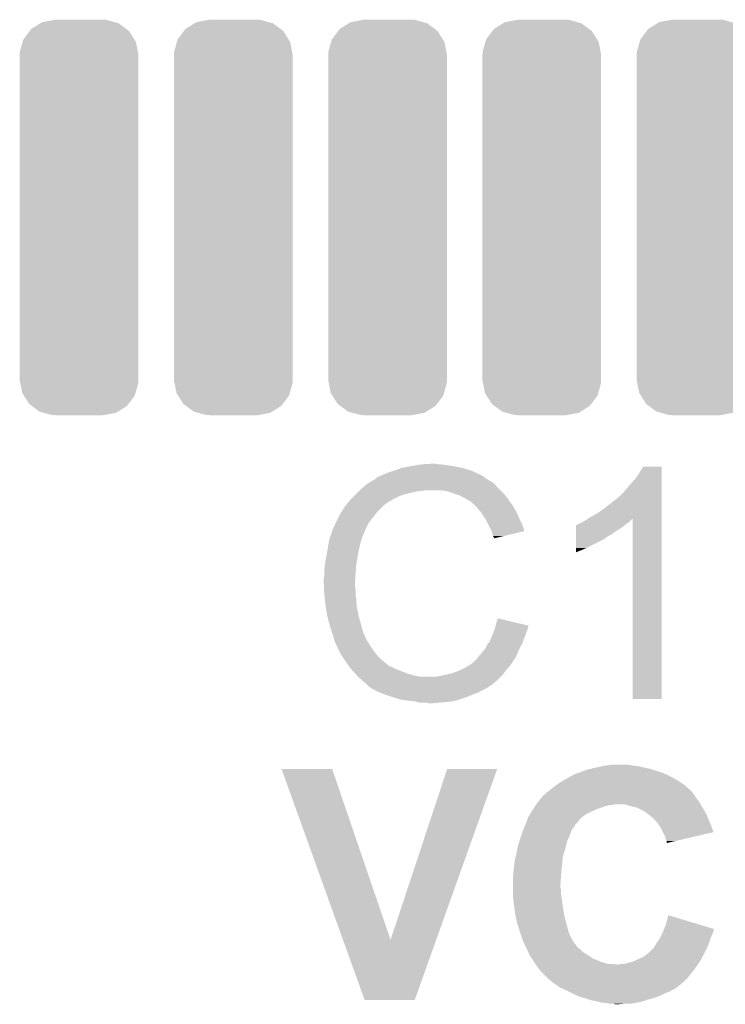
# Model space of a CAD drawing. Extents: x -1.3 to 24.2, y -3.9 to 53.4.
# Tile 14 of 62: x 7.9 to 10.9, y 6.9 to 11.1. Entities that reach past the tile are written whole.
import ezdxf

# ---------------------------------------------------------------- set-up
doc = ezdxf.new("R2010")
doc.units = 0
doc.layers.get('0').update_dxf_attribs({"linetype": 'CONTINUOUS'})
doc.layers.add('GNSS_22_CLICK_V101_GTO', color=11, linetype='CONTINUOUS')
doc.layers.add('GNSS_22_CLICK_V101_GTS', color=8, linetype='CONTINUOUS')

# ---------------------------------------------------------------- blocks, each defined once
blk = doc.blocks.new('CUSTOM_115')
for points in [[(-0.155378, 0.82405), (-0.102764, 0.833904), (0.149768, 0.82405), (0.113614, 0.833904)], [(-0.102764, 0.833904), (-0.1016, 0.834122), (0.113614, 0.833904), (0.108226, 0.834122)], [(-0.1016, 0.834122), (-0.1016, 0.83439), (0.108226, 0.834122), (0.1016, 0.83439)], [(-0.208036, 0.786998), (-0.201866, 0.795196), (0.210404, 0.786998), (0.199312, 0.795196)], [(-0.201866, 0.795196), (-0.162684, 0.819516), (0.199312, 0.795196), (0.166402, 0.819516)], [(-0.162684, 0.819516), (-0.155378, 0.82405), (0.166402, 0.819516), (0.149768, 0.82405)], [(-0.237782, 0.74076), (-0.23476, 0.751476), (0.239656, 0.74076), (0.232878, 0.751476)], [(-0.23476, 0.751476), (-0.208036, 0.786998), (0.232878, 0.751476), (0.210404, 0.786998)], [(-0.249602, 0.698812), (-0.237782, 0.74076), (0.247888, 0.698812), (0.239656, 0.74076)], [(-0.25019, 0.68707), (-0.249602, 0.698812), (0.25019, 0.68707), (0.247888, 0.698812)], [(-0.25019, 0.6858), (-0.25019, 0.68707), (0.25019, 0.6858), (0.25019, 0.68707)], [(-0.25019, -0.6858), (-0.25019, 0.6858), (0.25019, -0.6858), (0.25019, 0.6858)], [(-0.25019, -0.68707), (-0.25019, -0.6858), (0.25019, -0.68707), (0.25019, -0.6858)], [(-0.24781, -0.699078), (-0.25019, -0.68707), (0.249598, -0.699078), (0.25019, -0.68707)], [(-0.239558, -0.74074), (-0.24781, -0.699078), (0.237858, -0.74074), (0.249598, -0.699078)], [(-0.23257, -0.751742), (-0.239558, -0.74074), (0.234758, -0.751742), (0.237858, -0.74074)], [(-0.210224, -0.786926), (-0.23257, -0.751742), (0.208286, -0.786926), (0.234758, -0.751742)], [(-0.198626, -0.795464), (-0.210224, -0.786926), (0.201864, -0.795464), (0.208286, -0.786926)], [(-0.166162, -0.819364), (-0.198626, -0.795464), (0.163356, -0.819364), (0.201864, -0.795464)], [(-0.147862, -0.824316), (-0.166162, -0.819364), (0.155378, -0.824316), (0.163356, -0.819364)], [(-0.113348, -0.833656), (-0.147862, -0.824316), (0.105518, -0.833656), (0.155378, -0.824316)], [(-0.1016, -0.834122), (-0.113348, -0.833656), (0.10303, -0.834122), (0.105518, -0.833656)], [(-0.1016, -0.83439), (-0.1016, -0.834122), (0.1016, -0.83439), (0.10303, -0.834122)]]:
    blk.add_solid(points)

msp = doc.modelspace()

# ---------------------------------------------------------------- linework, layer by layer
at = {"layer": 'GNSS_22_CLICK_V101_GTO'}
for points in [[(9.522462, 9.17956), (9.5631, 9.18718), (9.779002, 9.17956), (9.740898, 9.18718)], [(9.5631, 9.18718), (9.59358, 9.19226), (9.740898, 9.18718), (9.70534, 9.19226)], [(9.59358, 9.19226), (9.60882, 9.1948), (9.70534, 9.19226), (9.690102, 9.1948)], [(9.60882, 9.1948), (9.654538, 9.19734), (9.677402, 9.1948), (9.667242, 9.19734)], [(10.52576, 9.159238), (10.540998, 9.184618), (10.619738, 9.159238), (10.61974, 9.184618)], [(10.540998, 9.184618), (10.541012, 9.18464), (10.61974, 9.184618), (10.541012, 9.18464)], [(9.418334, 9.138926), (9.428482, 9.144), (9.87348, 9.138926), (9.866374, 9.144)], [(9.428482, 9.144), (9.436094, 9.146538), (9.866374, 9.144), (9.86282, 9.146538)], [(9.436094, 9.146538), (9.4361, 9.14654), (9.86282, 9.146538), (9.862818, 9.14654)], [(9.4361, 9.14654), (9.44626, 9.15162), (9.862818, 9.14654), (9.85266, 9.15162)], [(9.44626, 9.15162), (9.458958, 9.1567), (9.85266, 9.15162), (9.8425, 9.1567)], [(9.458958, 9.1567), (9.471658, 9.16178), (9.8425, 9.1567), (9.83107, 9.16178)], [(9.471658, 9.16178), (9.4869, 9.16686), (9.83107, 9.16178), (9.81964, 9.16686)], [(9.4869, 9.16686), (9.504682, 9.17194), (9.81964, 9.16686), (9.803386, 9.17194)], [(9.504682, 9.17194), (9.522462, 9.17956), (9.803386, 9.17194), (9.779002, 9.17956)], [(10.51052, 9.13638), (10.52576, 9.159238), (10.619738, 9.13638), (10.619738, 9.159238)], [(9.3472, 9.08558), (9.365208, 9.100818), (9.93902, 9.08558), (9.923782, 9.100818)], [(9.365208, 9.100818), (9.374216, 9.10844), (9.923782, 9.100818), (9.9187, 9.10844)], [(9.374216, 9.10844), (9.380222, 9.113522), (9.9187, 9.10844), (9.913618, 9.113522)], [(9.380222, 9.113522), (9.384446, 9.116058), (9.913618, 9.113522), (9.91108, 9.116058)], [(9.384446, 9.116058), (9.388676, 9.118598), (9.91108, 9.116058), (9.906004, 9.118598)], [(9.388676, 9.118598), (9.392902, 9.121134), (9.906004, 9.118598), (9.903466, 9.121134)], [(9.392902, 9.121134), (9.392912, 9.12114), (9.903466, 9.121134), (9.900924, 9.12114)], [(9.392912, 9.12114), (9.414068, 9.13384), (9.900924, 9.12114), (9.8806, 9.13384)], [(9.414068, 9.13384), (9.41832, 9.136392), (9.8806, 9.13384), (9.877028, 9.136392)], [(9.41832, 9.136392), (9.418334, 9.138926), (9.877028, 9.136392), (9.87348, 9.138926)], [(10.47496, 9.09574), (10.51052, 9.13638), (10.619738, 9.09574), (10.619738, 9.13638)], [(9.312332, 9.05002), (9.31926, 9.05764), (9.491982, 9.05002), (9.50849, 9.05764)], [(9.31926, 9.05764), (9.32688, 9.06526), (9.50849, 9.05764), (9.524998, 9.06526)], [(9.32688, 9.06526), (9.34212, 9.0805), (9.524998, 9.06526), (9.58596, 9.0805)], [(9.34212, 9.0805), (9.34466, 9.08304), (9.58596, 9.0805), (9.611362, 9.08304)], [(9.34466, 9.08304), (9.3472, 9.08558), (9.611362, 9.08304), (9.624058, 9.08558)], [(9.718038, 9.0805), (9.687558, 9.08558), (9.9441, 9.0805), (9.93902, 9.08558)], [(9.74598, 9.07034), (9.718038, 9.0805), (9.95426, 9.07034), (9.9441, 9.0805)], [(9.753606, 9.067798), (9.74598, 9.07034), (9.956802, 9.067798), (9.95426, 9.07034)], [(9.768838, 9.06272), (9.753606, 9.067798), (9.960866, 9.06272), (9.956802, 9.067798)], [(9.78408, 9.0551), (9.768838, 9.06272), (9.96696, 9.0551), (9.960866, 9.06272)], [(10.436866, 9.055106), (10.45972, 9.07796), (10.619736, 9.055106), (10.619736, 9.07796)], [(10.45972, 9.07796), (10.47496, 9.09574), (10.619736, 9.07796), (10.619738, 9.09574)], [(9.276078, 9.0043), (9.288524, 9.022078), (9.431022, 9.0043), (9.4488, 9.022078)], [(9.288524, 9.022078), (9.29386, 9.0297), (9.4488, 9.022078), (9.458958, 9.0297)], [(9.29386, 9.0297), (9.293862, 9.029702), (9.458958, 9.0297), (9.45896, 9.029702)], [(9.293862, 9.029702), (9.296166, 9.032238), (9.45896, 9.029702), (9.461498, 9.032238)], [(9.296166, 9.032238), (9.312332, 9.05002), (9.461498, 9.032238), (9.491982, 9.05002)], [(9.78916, 9.05256), (9.78408, 9.0551), (9.968776, 9.05256), (9.96696, 9.0551)], [(9.801862, 9.04494), (9.78916, 9.05256), (9.974218, 9.04494), (9.968776, 9.05256)], [(9.812016, 9.039862), (9.801862, 9.04494), (9.977846, 9.039862), (9.974218, 9.04494)], [(9.81456, 9.03732), (9.812016, 9.039862), (9.979662, 9.03732), (9.977846, 9.039862)], [(9.834564, 9.01954), (9.81456, 9.03732), (9.992362, 9.01954), (9.979662, 9.03732)], [(9.83742, 9.017), (9.834564, 9.01954), (9.993814, 9.017), (9.992362, 9.01954)], [(9.849612, 9.00176), (9.83742, 9.017), (10.00252, 9.00176), (9.993814, 9.017)], [(10.3759, 9.00684), (10.40384, 9.0297), (10.619736, 9.00684), (10.619736, 9.0297)], [(10.40384, 9.0297), (10.43432, 9.05257), (10.619736, 9.0297), (10.619736, 9.05257)], [(10.43432, 9.05257), (10.434342, 9.0551), (10.619736, 9.05257), (10.619736, 9.0551)], [(10.434342, 9.0551), (10.436866, 9.055106), (10.619736, 9.0551), (10.619736, 9.055106)], [(9.25576, 8.968744), (9.258304, 8.976362), (9.401108, 8.968744), (9.407034, 8.976362)], [(9.258304, 8.976362), (9.263382, 8.981444), (9.407034, 8.976362), (9.410986, 8.981444)], [(9.263382, 8.981444), (9.26846, 8.991598), (9.410986, 8.981444), (9.418884, 8.991598)], [(9.26846, 8.991598), (9.269982, 8.994138), (9.418884, 8.991598), (9.42086, 8.994138)], [(9.269982, 8.994138), (9.276078, 9.0043), (9.42086, 8.994138), (9.431022, 9.0043)], [(9.85774, 8.9916), (9.849612, 9.00176), (10.0076, 8.9916), (10.00252, 9.00176)], [(9.864852, 8.98144), (9.85774, 8.9916), (10.01268, 8.98144), (10.0076, 8.9916)], [(9.875518, 8.9662), (9.864852, 8.98144), (10.019454, 8.9662), (10.01268, 8.98144)], [(10.317478, 8.971278), (10.34542, 8.98652), (10.619734, 8.971278), (10.619734, 8.98652)], [(10.34542, 8.98652), (10.3759, 9.00684), (10.619734, 8.98652), (10.619736, 9.00684)], [(9.2329, 8.92048), (9.246046, 8.948418), (9.37133, 8.92048), (9.3853, 8.948418)], [(9.246046, 8.948418), (9.25322, 8.963664), (9.3853, 8.948418), (9.397158, 8.963664)], [(9.25322, 8.963664), (9.253226, 8.966206), (9.397158, 8.963664), (9.399134, 8.966206)], [(9.253226, 8.966206), (9.25576, 8.968744), (9.399134, 8.966206), (9.401108, 8.968744)], [(9.87933, 8.95858), (9.875518, 8.9662), (10.02284, 8.95858), (10.019454, 8.9662)], [(9.88822, 8.9408), (9.87933, 8.95858), (10.031732, 8.9408), (10.02284, 8.95858)], [(9.889634, 8.938258), (9.88822, 8.9408), (10.033002, 8.938258), (10.031732, 8.9408)], [(9.90092, 8.917942), (9.889634, 8.938258), (10.039076, 8.917942), (10.033002, 8.938258)], [(10.25908, 8.9281), (10.259082, 8.93826), (10.452098, 8.9281), (10.46429, 8.93826)], [(10.259082, 8.93826), (10.261606, 8.938266), (10.46429, 8.93826), (10.464298, 8.938266)], [(10.261606, 8.938266), (10.26414, 8.9408), (10.464298, 8.938266), (10.46734, 8.9408)], [(10.26414, 8.9408), (10.264144, 8.940802), (10.46734, 8.9408), (10.467342, 8.940802)], [(10.264144, 8.940802), (10.269222, 8.94334), (10.467342, 8.940802), (10.47115, 8.94334)], [(10.269222, 8.94334), (10.276844, 8.945882), (10.47115, 8.94334), (10.474962, 8.945882)], [(10.276844, 8.945882), (10.284462, 8.95096), (10.474962, 8.945882), (10.48258, 8.95096)], [(10.284462, 8.95096), (10.294622, 8.956042), (10.48258, 8.95096), (10.48766, 8.956042)], [(10.294622, 8.956042), (10.309806, 8.966164), (10.48766, 8.956042), (10.497782, 8.966164)], [(10.309806, 8.966164), (10.317478, 8.971278), (10.619734, 8.966164), (10.619734, 8.971278)], [(10.49782, 8.204222), (10.497782, 8.966164), (10.619718, 8.204222), (10.619734, 8.966164)], [(9.221892, 8.887456), (9.232052, 8.91794), (9.35736, 8.887456), (9.37006, 8.91794)], [(9.232052, 8.91794), (9.2329, 8.92048), (9.37006, 8.91794), (9.37133, 8.92048)], [(9.902194, 8.912854), (9.90092, 8.917942), (10.040596, 8.912854), (10.039076, 8.917942)], [(9.903462, 8.90778), (9.902194, 8.912854), (10.019434, 8.90778), (10.040596, 8.912854)], [(9.90854, 8.892542), (9.903462, 8.90778), (9.955884, 8.892542), (10.019434, 8.90778)], [(9.911078, 8.887464), (9.90854, 8.892542), (9.934706, 8.887464), (9.955884, 8.892542)], [(10.25907, 8.884918), (10.259074, 8.90016), (10.383518, 8.884918), (10.408922, 8.90016)], [(10.259074, 8.90016), (10.259076, 8.9154), (10.408922, 8.90016), (10.43178, 8.9154)], [(10.259076, 8.9154), (10.25908, 8.9281), (10.43178, 8.9154), (10.452098, 8.9281)], [(9.21004, 8.82904), (9.21385, 8.8519), (9.34212, 8.82904), (9.3472, 8.8519)], [(9.21385, 8.8519), (9.217236, 8.872218), (9.3472, 8.8519), (9.352278, 8.872218)], [(9.217236, 8.872218), (9.217662, 8.874762), (9.352278, 8.872218), (9.35355, 8.874762)], [(9.217662, 8.874762), (9.218506, 8.877296), (9.35355, 8.874762), (9.354818, 8.877296)], [(9.218506, 8.877296), (9.220198, 8.882374), (9.354818, 8.877296), (9.35482, 8.882374)], [(9.220198, 8.882374), (9.221044, 8.884914), (9.35482, 8.882374), (9.357354, 8.884914)], [(9.221044, 8.884914), (9.221892, 8.887456), (9.357354, 8.884914), (9.35736, 8.887456)], [(9.913614, 8.884926), (9.911078, 8.887464), (9.92412, 8.884926), (9.934706, 8.887464)], [(9.91362, 8.882408), (9.913614, 8.884926), (9.91362, 8.882408), (9.92412, 8.884926)], [(10.259062, 8.84174), (10.25907, 8.8773), (10.30224, 8.84174), (10.373358, 8.8773)], [(10.25907, 8.88238), (10.25907, 8.884918), (10.38098, 8.88238), (10.383518, 8.884918)], [(10.25907, 8.8773), (10.25907, 8.88238), (10.373358, 8.8773), (10.38098, 8.88238)], [(9.2048, 8.8011), (9.21004, 8.82904), (9.33704, 8.8011), (9.34212, 8.82904)], [(10.25906, 8.83158), (10.259062, 8.84174), (10.27938, 8.83158), (10.30224, 8.84174)], [(10.25906, 8.82399), (10.25906, 8.83158), (10.25906, 8.82399), (10.27938, 8.83158)], [(9.19734, 8.75284), (9.19988, 8.770622), (9.330688, 8.75284), (9.33196, 8.770622)], [(9.19988, 8.770622), (9.20242, 8.7884), (9.33196, 8.770622), (9.334922, 8.7884)], [(9.20242, 8.7884), (9.2048, 8.8011), (9.334922, 8.7884), (9.33704, 8.8011)], [(9.1948, 8.714742), (9.19734, 8.724902), (9.327968, 8.714742), (9.328694, 8.724902)], [(9.19734, 8.724902), (9.19734, 8.75284), (9.328694, 8.724902), (9.330688, 8.75284)], [(9.1948, 8.699502), (9.1948, 8.714742), (9.32688, 8.699502), (9.327968, 8.714742)], [(9.1948, 8.6995), (9.1948, 8.699502), (9.326882, 8.6995), (9.32688, 8.699502)], [(9.195944, 8.676638), (9.1948, 8.6995), (9.326882, 8.676638), (9.326882, 8.6995)], [(9.196326, 8.669016), (9.195944, 8.676638), (9.32942, 8.669016), (9.326882, 8.676638)], [(9.19734, 8.6487), (9.196326, 8.669016), (9.32942, 8.6487), (9.32942, 8.669016)], [(9.198104, 8.641078), (9.19734, 8.6487), (9.32942, 8.641078), (9.32942, 8.6487)], [(9.199626, 8.625842), (9.198104, 8.641078), (9.33196, 8.625842), (9.32942, 8.641078)], [(9.20242, 8.597898), (9.199626, 8.625842), (9.33411, 8.597898), (9.33196, 8.625842)], [(9.203318, 8.592818), (9.20242, 8.597898), (9.3345, 8.592818), (9.33411, 8.597898)], [(9.21004, 8.55472), (9.203318, 8.592818), (9.34212, 8.55472), (9.3345, 8.592818)], [(9.21512, 8.5344), (9.21004, 8.55472), (9.347926, 8.5344), (9.34212, 8.55472)], [(9.219476, 8.51916), (9.21512, 8.5344), (9.35228, 8.51916), (9.347926, 8.5344)], [(9.22528, 8.49884), (9.219476, 8.51916), (9.357702, 8.49884), (9.35228, 8.51916)], [(9.91933, 8.514062), (9.92124, 8.521698), (10.0584, 8.514062), (10.025968, 8.521698)], [(9.92124, 8.521698), (9.92888, 8.544556), (10.025968, 8.521698), (9.92888, 8.544556)], [(9.231208, 8.481058), (9.22528, 8.49884), (9.362444, 8.481058), (9.357702, 8.49884)], [(9.232056, 8.478516), (9.231208, 8.481058), (9.364982, 8.478516), (9.362444, 8.481058)], [(9.233748, 8.473438), (9.232056, 8.478516), (9.36752, 8.473438), (9.364982, 8.478516)], [(9.905272, 8.473438), (9.90854, 8.48106), (10.045698, 8.473438), (10.047222, 8.48106)], [(9.90854, 8.48106), (9.910444, 8.486138), (10.047222, 8.48106), (10.04824, 8.486138)], [(9.910444, 8.486138), (9.914252, 8.496298), (10.04824, 8.486138), (10.05332, 8.496298)], [(9.914252, 8.496298), (9.91616, 8.501382), (10.05332, 8.496298), (10.054588, 8.501382)], [(9.91616, 8.501382), (9.917428, 8.506458), (10.054588, 8.501382), (10.055858, 8.506458)], [(9.917428, 8.506458), (9.918698, 8.511536), (10.055858, 8.506458), (10.058398, 8.511536)], [(9.918698, 8.511536), (9.91933, 8.514062), (10.058398, 8.511536), (10.0584, 8.514062)], [(9.23544, 8.468358), (9.233748, 8.473438), (9.369214, 8.468358), (9.36752, 8.473438)], [(9.236076, 8.46582), (9.23544, 8.468358), (9.37006, 8.46582), (9.369214, 8.468358)], [(9.237982, 8.4582), (9.236076, 8.46582), (9.373872, 8.4582), (9.37006, 8.46582)], [(9.240522, 8.450582), (9.237982, 8.4582), (9.37768, 8.450582), (9.373872, 8.4582)], [(9.24306, 8.442962), (9.240522, 8.450582), (9.382444, 8.442962), (9.37768, 8.450582)], [(9.2456, 8.43788), (9.24306, 8.442962), (9.385618, 8.43788), (9.382444, 8.442962)], [(9.249186, 8.43026), (9.2456, 8.43788), (9.39038, 8.43026), (9.385618, 8.43788)], [(9.88314, 8.4328), (9.889232, 8.440418), (10.028646, 8.4328), (10.033, 8.440418)], [(9.889232, 8.440418), (9.8933, 8.445502), (10.033, 8.440418), (10.03445, 8.445502)], [(9.8933, 8.445502), (9.89874, 8.458198), (10.03445, 8.445502), (10.038078, 8.458198)], [(9.89874, 8.458198), (9.905272, 8.473438), (10.038078, 8.458198), (10.045698, 8.473438)], [(9.259944, 8.4074), (9.249186, 8.43026), (9.40562, 8.4074), (9.39038, 8.43026)], [(9.26592, 8.3947), (9.259944, 8.4074), (9.41578, 8.3947), (9.40562, 8.4074)], [(9.274388, 8.382), (9.26592, 8.3947), (9.42594, 8.382), (9.41578, 8.3947)], [(9.850122, 8.38708), (9.85774, 8.394702), (10.00728, 8.38708), (10.010616, 8.394702)], [(9.85774, 8.394702), (9.86536, 8.40486), (10.010616, 8.394702), (10.01506, 8.40486)], [(9.86536, 8.40486), (9.875522, 8.417562), (10.01506, 8.40486), (10.020618, 8.417562)], [(9.875522, 8.417562), (9.87806, 8.42264), (10.020618, 8.417562), (10.02284, 8.42264)], [(9.87806, 8.42264), (9.88314, 8.4328), (10.02284, 8.42264), (10.028646, 8.4328)], [(9.287932, 8.361682), (9.274388, 8.382), (9.448798, 8.361682), (9.42594, 8.382)], [(9.29132, 8.3566), (9.287932, 8.361682), (9.455152, 8.3566), (9.448798, 8.361682)], [(9.303044, 8.34136), (9.29132, 8.3566), (9.474206, 8.34136), (9.455152, 8.3566)], [(9.812018, 8.34898), (9.82472, 8.35914), (9.983046, 8.34898), (9.98982, 8.35914)], [(9.82472, 8.35914), (9.832344, 8.366762), (9.98982, 8.35914), (9.9949, 8.366762)], [(9.832344, 8.366762), (9.83742, 8.369304), (9.9949, 8.366762), (9.996594, 8.369304)], [(9.83742, 8.369304), (9.8425, 8.37692), (9.996594, 8.369304), (10.001672, 8.37692)], [(9.8425, 8.37692), (9.846308, 8.381998), (10.001672, 8.37692), (10.005058, 8.381998)], [(9.846308, 8.381998), (9.850122, 8.38708), (10.005058, 8.381998), (10.00728, 8.38708)], [(9.303046, 8.341358), (9.303044, 8.34136), (9.479284, 8.341358), (9.474206, 8.34136)], [(9.306954, 8.336278), (9.303046, 8.341358), (9.489442, 8.336278), (9.479284, 8.341358)], [(9.31086, 8.3312), (9.306954, 8.336278), (9.49706, 8.3312), (9.489442, 8.336278)], [(9.312814, 8.32866), (9.31086, 8.3312), (9.50468, 8.32866), (9.49706, 8.3312)], [(9.31672, 8.323582), (9.312814, 8.32866), (9.518222, 8.323582), (9.50468, 8.32866)], [(9.319262, 8.32104), (9.31672, 8.323582), (9.525, 8.32104), (9.518222, 8.323582)], [(9.32942, 8.31088), (9.319262, 8.32104), (9.550396, 8.31088), (9.525, 8.32104)], [(9.329422, 8.310878), (9.32942, 8.31088), (9.5504, 8.310878), (9.550396, 8.31088)], [(9.335516, 8.30326), (9.329422, 8.310878), (9.57834, 8.30326), (9.5504, 8.310878)], [(9.70534, 8.3058), (9.73582, 8.313422), (9.948542, 8.3058), (9.954258, 8.313422)], [(9.73582, 8.313422), (9.76376, 8.32358), (9.954258, 8.313422), (9.961878, 8.32358)], [(9.76376, 8.32358), (9.763762, 8.323582), (9.961878, 8.32358), (9.96188, 8.323582)], [(9.763762, 8.323582), (9.794238, 8.33882), (9.96188, 8.323582), (9.975214, 8.33882)], [(9.794238, 8.33882), (9.803124, 8.343898), (9.975214, 8.33882), (9.97966, 8.343898)], [(9.803124, 8.343898), (9.812018, 8.34898), (9.97966, 8.343898), (9.983046, 8.34898)], [(9.339578, 8.298182), (9.335516, 8.30326), (9.60881, 8.298182), (9.57834, 8.30326)], [(9.339582, 8.29818), (9.339578, 8.298182), (9.608822, 8.29818), (9.60881, 8.298182)], [(9.352278, 8.288022), (9.339582, 8.29818), (9.9314, 8.288022), (9.941558, 8.29818)], [(9.352282, 8.28802), (9.352278, 8.288022), (9.9314, 8.28802), (9.9314, 8.288022)], [(9.36244, 8.277862), (9.352282, 8.28802), (9.919786, 8.277862), (9.9314, 8.28802)], [(9.372598, 8.27024), (9.36244, 8.277862), (9.911074, 8.27024), (9.919786, 8.277862)], [(9.372614, 8.270226), (9.372598, 8.27024), (9.908534, 8.270226), (9.911074, 8.27024)], [(9.377682, 8.265158), (9.372614, 8.270226), (9.905994, 8.265158), (9.908534, 8.270226)], [(9.669782, 8.29818), (9.67994, 8.30072), (9.941558, 8.29818), (9.944098, 8.30072)], [(9.67994, 8.30072), (9.69264, 8.30326), (9.944098, 8.30072), (9.946638, 8.30326)], [(9.69264, 8.30326), (9.70534, 8.3058), (9.946638, 8.30326), (9.948542, 8.3058)], [(9.380222, 8.262618), (9.377682, 8.265158), (9.900918, 8.262618), (9.905994, 8.265158)], [(9.385298, 8.257542), (9.380222, 8.262618), (9.893304, 8.257542), (9.900918, 8.262618)], [(9.385302, 8.25754), (9.385298, 8.257542), (9.893302, 8.25754), (9.893304, 8.257542)], [(9.392914, 8.252464), (9.385302, 8.25754), (9.88484, 8.252464), (9.893302, 8.25754)], [(9.395438, 8.25246), (9.392914, 8.252464), (9.884834, 8.25246), (9.88484, 8.252464)], [(9.39546, 8.249934), (9.395438, 8.25246), (9.880622, 8.249934), (9.884834, 8.25246)], [(9.395488, 8.24992), (9.39546, 8.249934), (9.8806, 8.24992), (9.880622, 8.249934)], [(9.4361, 8.2296), (9.395488, 8.24992), (9.83996, 8.2296), (9.8806, 8.24992)], [(9.45769, 8.22198), (9.4361, 8.2296), (9.81964, 8.22198), (9.83996, 8.2296)], [(9.47928, 8.21436), (9.45769, 8.22198), (9.80186, 8.21436), (9.81964, 8.22198)], [(9.519918, 8.20166), (9.47928, 8.21436), (9.763758, 8.20166), (9.80186, 8.21436)], [(9.540238, 8.19912), (9.519918, 8.20166), (9.756138, 8.19912), (9.763758, 8.20166)], [(9.580878, 8.19404), (9.540238, 8.19912), (9.733278, 8.19404), (9.756138, 8.19912)], [(9.589768, 8.1915), (9.580878, 8.19404), (9.70788, 8.1915), (9.733278, 8.19404)], [(9.598656, 8.18896), (9.589768, 8.1915), (9.67994, 8.18896), (9.70788, 8.1915)], [(9.636758, 8.18642), (9.626598, 8.18896), (9.652002, 8.18642), (9.67994, 8.18896)], [(10.619718, 8.2042), (10.49782, 8.204222), (10.619718, 8.2042), (10.619718, 8.204222)], [(9.017034, 7.909544), (9.017028, 7.909558), (9.230364, 7.909544), (9.017028, 7.909558)], [(9.276226, 7.188262), (9.017034, 7.909544), (9.47676, 7.188262), (9.230364, 7.909544)], [(9.47676, 7.188262), (9.715506, 7.909532), (9.66897, 7.188262), (9.92631, 7.909532)], [(9.715506, 7.909532), (9.715516, 7.90956), (9.92631, 7.909532), (9.715516, 7.90956)], [(10.251442, 7.8867), (10.272396, 7.89432), (10.638792, 7.8867), (10.61974, 7.89432)], [(10.272396, 7.89432), (10.293352, 7.90194), (10.61974, 7.89432), (10.59688, 7.90194)], [(10.293352, 7.90194), (10.307322, 7.90702), (10.59688, 7.90194), (10.579946, 7.90702)], [(10.307322, 7.90702), (10.318328, 7.90956), (10.579946, 7.90702), (10.571478, 7.90956)], [(10.318328, 7.90956), (10.34034, 7.91464), (10.571478, 7.90956), (10.54862, 7.91464)], [(10.34034, 7.91464), (10.362352, 7.91972), (10.54862, 7.91464), (10.5283, 7.91972)], [(10.362352, 7.91972), (10.37336, 7.92226), (10.5283, 7.91972), (10.50798, 7.92226)], [(10.37336, 7.92226), (10.39114, 7.9248), (10.50798, 7.92226), (10.49274, 7.9248)], [(10.39114, 7.9248), (10.408922, 7.92734), (10.49274, 7.9248), (10.474958, 7.92734)], [(10.1854, 7.8486), (10.201658, 7.85876), (10.705378, 7.8486), (10.690862, 7.85876)], [(10.201658, 7.85876), (10.20572, 7.861298), (10.690862, 7.85876), (10.686294, 7.861298)], [(10.20572, 7.861298), (10.24687, 7.88416), (10.686294, 7.861298), (10.645142, 7.88416)], [(10.24687, 7.88416), (10.251442, 7.8867), (10.645142, 7.88416), (10.638792, 7.8867)], [(10.129522, 7.80542), (10.136294, 7.8105), (10.752668, 7.80542), (10.74928, 7.8105)], [(10.136294, 7.8105), (10.13968, 7.81304), (10.74928, 7.8105), (10.74674, 7.81304)], [(10.13968, 7.81304), (10.149196, 7.820654), (10.74674, 7.81304), (10.739126, 7.820654)], [(10.149196, 7.820654), (10.152352, 7.823178), (10.739126, 7.820654), (10.73912, 7.823178)], [(10.152352, 7.823178), (10.15238, 7.8232), (10.73912, 7.823178), (10.736586, 7.8232)], [(10.15238, 7.8232), (10.16762, 7.8359), (10.736586, 7.8232), (10.72207, 7.8359)], [(10.16762, 7.8359), (10.174732, 7.84098), (10.72207, 7.8359), (10.716262, 7.84098)], [(10.174732, 7.84098), (10.1854, 7.8486), (10.716262, 7.84098), (10.705378, 7.8486)], [(10.09396, 7.76478), (10.102268, 7.774938), (10.780778, 7.76478), (10.774682, 7.774938)], [(10.102268, 7.774938), (10.11682, 7.792726), (10.774682, 7.774938), (10.761342, 7.792726)], [(10.11682, 7.792726), (10.116832, 7.79526), (10.761342, 7.792726), (10.75944, 7.79526)], [(10.116832, 7.79526), (10.116834, 7.795266), (10.75944, 7.79526), (10.759436, 7.795266)], [(10.116834, 7.795266), (10.1219, 7.797802), (10.759436, 7.795266), (10.757746, 7.797802)], [(10.1219, 7.797802), (10.129522, 7.80542), (10.757746, 7.797802), (10.752668, 7.80542)], [(10.069714, 7.72668), (10.077796, 7.73938), (10.31748, 7.72668), (10.345422, 7.73938)], [(10.077796, 7.73938), (10.084262, 7.749542), (10.345422, 7.73938), (10.37336, 7.749542)], [(10.084262, 7.749542), (10.08911, 7.75716), (10.37336, 7.749542), (10.398756, 7.75716)], [(10.08911, 7.75716), (10.090726, 7.7597), (10.408918, 7.75716), (10.419078, 7.7597)], [(10.090726, 7.7597), (10.09396, 7.76478), (10.783826, 7.7597), (10.780778, 7.76478)], [(10.490202, 7.75208), (10.464798, 7.7597), (10.788398, 7.75208), (10.783826, 7.7597)], [(10.501636, 7.74954), (10.490202, 7.75208), (10.78992, 7.74954), (10.788398, 7.75208)], [(10.513058, 7.747002), (10.501636, 7.74954), (10.791402, 7.747002), (10.78992, 7.74954)], [(10.548618, 7.72922), (10.513058, 7.747002), (10.801774, 7.72922), (10.791402, 7.747002)], [(10.55878, 7.7216), (10.548618, 7.72922), (10.806218, 7.7216), (10.801774, 7.72922)], [(10.047654, 7.680962), (10.053516, 7.6962), (10.261602, 7.680962), (10.2743, 7.6962)], [(10.053516, 7.6962), (10.0584, 7.708898), (10.2743, 7.6962), (10.286998, 7.708898)], [(10.0584, 7.708898), (10.058402, 7.7089), (10.286998, 7.708898), (10.287, 7.7089)], [(10.058402, 7.7089), (10.064864, 7.719058), (10.287, 7.7089), (10.302238, 7.719058)], [(10.064864, 7.719058), (10.069714, 7.72668), (10.302238, 7.719058), (10.31748, 7.72668)], [(10.562594, 7.719058), (10.55878, 7.7216), (10.8077, 7.719058), (10.806218, 7.7216)], [(10.5664, 7.71652), (10.562594, 7.719058), (10.808788, 7.71652), (10.8077, 7.719058)], [(10.56894, 7.713978), (10.5664, 7.71652), (10.809878, 7.713978), (10.808788, 7.71652)], [(10.58672, 7.698742), (10.56894, 7.713978), (10.816408, 7.698742), (10.809878, 7.713978)], [(10.600058, 7.6835), (10.58672, 7.698742), (10.82294, 7.6835), (10.816408, 7.698742)], [(10.029614, 7.635242), (10.033, 7.645398), (10.23366, 7.635242), (10.237722, 7.645398)], [(10.033, 7.645398), (10.034058, 7.64794), (10.237722, 7.645398), (10.23874, 7.64794)], [(10.034058, 7.64794), (10.03829, 7.658096), (10.23874, 7.64794), (10.243818, 7.658096)], [(10.03829, 7.658096), (10.041466, 7.665718), (10.243818, 7.658096), (10.251436, 7.665718)], [(10.041466, 7.665718), (10.04464, 7.673336), (10.251436, 7.665718), (10.25398, 7.673336)], [(10.04464, 7.673336), (10.0457, 7.67588), (10.25398, 7.673336), (10.256522, 7.67588)], [(10.0457, 7.67588), (10.047654, 7.680962), (10.256522, 7.67588), (10.261602, 7.680962)], [(10.6045, 7.678422), (10.600058, 7.6835), (10.824842, 7.678422), (10.82294, 7.6835)], [(10.6172, 7.658098), (10.6045, 7.678422), (10.83245, 7.658098), (10.824842, 7.678422)], [(10.624822, 7.642854), (10.6172, 7.658098), (10.838156, 7.642854), (10.83245, 7.658098)], [(10.01268, 7.581902), (10.019712, 7.604758), (10.215244, 7.581902), (10.220958, 7.604758)], [(10.019712, 7.604758), (10.02284, 7.61492), (10.220958, 7.604758), (10.226038, 7.61492)], [(10.02284, 7.61492), (10.024532, 7.62), (10.226038, 7.61492), (10.22858, 7.62)], [(10.024532, 7.62), (10.029614, 7.635242), (10.22858, 7.62), (10.23366, 7.635242)], [(10.634978, 7.622542), (10.624822, 7.642854), (10.751246, 7.622542), (10.838156, 7.642854)], [(10.63752, 7.609842), (10.634978, 7.622542), (10.696906, 7.609842), (10.751246, 7.622542)], [(10.640058, 7.604764), (10.63752, 7.609842), (10.675178, 7.604764), (10.696906, 7.609842)], [(10.64006, 7.599686), (10.640058, 7.604764), (10.65345, 7.599686), (10.675178, 7.604764)], [(10.0076, 7.55396), (10.009446, 7.564122), (10.207412, 7.55396), (10.2108, 7.564122)], [(10.009446, 7.564122), (10.01268, 7.581902), (10.2108, 7.564122), (10.215244, 7.581902)], [(10.642592, 7.597148), (10.64006, 7.599686), (10.642592, 7.597148), (10.65345, 7.599686)], [(9.99744, 7.49808), (9.99998, 7.52348), (10.198862, 7.49808), (10.201402, 7.52348)], [(9.99998, 7.52348), (10.004424, 7.541258), (10.201402, 7.52348), (10.20318, 7.541258)], [(10.004424, 7.541258), (10.0076, 7.55396), (10.20318, 7.541258), (10.207412, 7.55396)], [(9.9949, 7.47522), (9.996592, 7.49046), (10.19683, 7.47522), (10.1981, 7.49046)], [(9.996592, 7.49046), (9.99744, 7.49808), (10.1981, 7.49046), (10.198862, 7.49808)], [(9.99236, 7.4549), (9.992994, 7.45998), (10.195168, 7.4549), (10.19556, 7.45998)], [(9.99236, 7.426962), (9.99236, 7.4549), (10.19302, 7.426962), (10.195168, 7.4549)], [(9.992994, 7.45998), (9.9949, 7.47522), (10.19556, 7.45998), (10.19683, 7.47522)], [(9.99236, 7.409178), (9.99236, 7.426962), (10.19302, 7.409178), (10.19302, 7.426962)], [(9.99236, 7.399018), (9.99236, 7.409178), (10.19556, 7.399018), (10.19302, 7.409178)], [(9.99236, 7.38124), (9.99236, 7.399018), (10.19556, 7.38124), (10.19556, 7.399018)], [(9.99236, 7.371082), (9.99236, 7.38124), (10.197012, 7.371082), (10.19556, 7.38124)], [(9.995748, 7.34568), (9.99236, 7.371082), (10.20064, 7.34568), (10.197012, 7.371082)], [(9.998458, 7.32536), (9.995748, 7.34568), (10.20318, 7.32536), (10.20064, 7.34568)], [(10.00252, 7.29488), (9.998458, 7.32536), (10.20856, 7.29488), (10.20318, 7.32536)], [(10.005242, 7.28218), (10.00252, 7.29488), (10.2108, 7.28218), (10.20856, 7.29488)], [(10.01014, 7.25932), (10.005242, 7.28218), (10.21715, 7.25932), (10.2108, 7.28218)], [(10.63752, 7.25424), (10.647702, 7.292334), (10.773542, 7.25424), (10.647702, 7.292334)], [(10.017174, 7.23646), (10.01014, 7.25932), (10.2235, 7.23646), (10.21715, 7.25932)], [(10.0203, 7.2263), (10.017174, 7.23646), (10.22604, 7.2263), (10.2235, 7.23646)], [(10.626772, 7.226298), (10.628726, 7.231376), (10.83818, 7.226298), (10.840718, 7.231376)], [(10.628726, 7.231376), (10.629698, 7.233904), (10.840718, 7.231376), (10.84072, 7.233904)], [(10.629698, 7.233904), (10.63752, 7.25424), (10.84072, 7.233904), (10.773542, 7.25424)], [(9.367516, 6.934216), (9.276226, 7.188262), (9.578328, 6.934216), (9.66897, 7.188262)], [(10.023688, 7.216138), (10.0203, 7.2263), (10.22858, 7.216138), (10.22604, 7.2263)], [(10.03046, 7.195822), (10.023688, 7.216138), (10.23874, 7.195822), (10.22858, 7.216138)], [(10.03046, 7.195818), (10.03046, 7.195822), (10.238744, 7.195818), (10.23874, 7.195822)], [(10.037572, 7.178042), (10.03046, 7.195818), (10.2489, 7.178042), (10.238744, 7.195818)], [(10.600266, 7.178042), (10.610426, 7.193282), (10.8204, 7.178042), (10.82548, 7.193282)], [(10.610426, 7.193282), (10.61212, 7.195822), (10.82548, 7.193282), (10.826496, 7.195822)], [(10.61212, 7.195822), (10.623548, 7.21868), (10.826496, 7.195822), (10.83564, 7.21868)], [(10.623548, 7.21868), (10.62482, 7.22122), (10.83564, 7.21868), (10.836486, 7.22122)], [(10.62482, 7.22122), (10.626772, 7.226298), (10.836486, 7.22122), (10.83818, 7.226298)], [(10.04062, 7.17042), (10.037572, 7.178042), (10.25525, 7.17042), (10.2489, 7.178042)], [(10.044434, 7.162794), (10.04062, 7.17042), (10.2616, 7.162794), (10.25525, 7.17042)], [(10.0457, 7.16026), (10.044434, 7.162794), (10.261622, 7.16026), (10.2616, 7.162794)], [(10.045708, 7.160246), (10.0457, 7.16026), (10.264146, 7.160246), (10.261622, 7.16026)], [(10.04824, 7.15518), (10.045708, 7.160246), (10.266684, 7.15518), (10.264146, 7.160246)], [(10.050782, 7.150098), (10.04824, 7.15518), (10.274302, 7.150098), (10.266684, 7.15518)], [(10.05332, 7.14502), (10.050782, 7.150098), (10.279382, 7.14502), (10.274302, 7.150098)], [(10.574018, 7.14248), (10.586722, 7.155182), (10.80516, 7.14248), (10.810602, 7.155182)], [(10.586722, 7.155182), (10.59688, 7.17296), (10.810602, 7.155182), (10.818222, 7.17296)], [(10.59688, 7.17296), (10.600266, 7.178042), (10.818222, 7.17296), (10.8204, 7.178042)], [(10.056708, 7.1374), (10.05332, 7.14502), (10.287002, 7.1374), (10.279382, 7.14502)], [(10.062352, 7.1247), (10.056708, 7.1374), (10.30732, 7.1247), (10.287002, 7.1374)], [(10.06348, 7.12216), (10.062352, 7.1247), (10.31113, 7.12216), (10.30732, 7.1247)], [(10.072554, 7.10946), (10.06348, 7.12216), (10.33018, 7.10946), (10.31113, 7.12216)], [(10.07618, 7.104382), (10.072554, 7.10946), (10.342368, 7.104382), (10.33018, 7.10946)], [(10.080536, 7.09676), (10.07618, 7.104382), (10.360658, 7.09676), (10.342368, 7.104382)], [(10.497822, 7.09676), (10.514964, 7.10438), (10.77976, 7.09676), (10.78484, 7.10438)], [(10.514964, 7.10438), (10.54354, 7.117082), (10.78484, 7.10438), (10.791614, 7.117082)], [(10.54354, 7.117082), (10.5664, 7.134862), (10.791614, 7.117082), (10.801096, 7.134862)], [(10.5664, 7.134862), (10.574018, 7.14248), (10.801096, 7.134862), (10.80516, 7.14248)], [(10.086338, 7.086602), (10.080536, 7.09676), (10.393678, 7.086602), (10.360658, 7.09676)], [(10.08634, 7.0866), (10.086338, 7.086602), (10.393684, 7.0866), (10.393678, 7.086602)], [(10.088372, 7.08406), (10.08634, 7.0866), (10.431782, 7.08406), (10.41146, 7.0866)], [(10.0965, 7.0739), (10.088372, 7.08406), (10.76452, 7.0739), (10.771292, 7.08406)], [(10.102216, 7.06628), (10.0965, 7.0739), (10.75944, 7.06628), (10.76452, 7.0739)], [(10.10412, 7.06374), (10.102216, 7.06628), (10.757408, 7.06374), (10.75944, 7.06628)], [(10.1092, 7.05612), (10.10412, 7.06374), (10.751312, 7.05612), (10.757408, 7.06374)], [(10.431782, 7.08406), (10.439404, 7.084062), (10.771292, 7.08406), (10.771294, 7.084062)], [(10.439404, 7.084062), (10.444484, 7.0866), (10.771294, 7.084062), (10.772986, 7.0866)], [(10.459722, 7.0866), (10.48004, 7.09168), (10.772986, 7.0866), (10.776372, 7.09168)], [(10.48004, 7.09168), (10.497822, 7.09676), (10.776372, 7.09168), (10.77976, 7.09676)], [(10.13714, 7.02818), (10.1092, 7.05612), (10.72896, 7.02818), (10.751312, 7.05612)], [(10.13968, 7.02564), (10.13714, 7.02818), (10.72642, 7.02564), (10.72896, 7.02818)], [(10.15873, 7.0104), (10.13968, 7.02564), (10.71118, 7.0104), (10.72642, 7.02564)], [(10.16508, 7.00532), (10.15873, 7.0104), (10.705252, 7.00532), (10.71118, 7.0104)], [(10.179592, 6.995162), (10.16508, 7.00532), (10.6934, 6.995162), (10.705252, 7.00532)], [(10.183224, 6.99262), (10.179592, 6.995162), (10.690854, 6.99262), (10.6934, 6.995162)], [(10.183234, 6.992614), (10.183224, 6.99262), (10.688314, 6.992614), (10.690854, 6.99262)], [(10.190478, 6.987542), (10.183234, 6.992614), (10.683242, 6.987542), (10.688314, 6.992614)], [(10.190484, 6.98754), (10.190478, 6.987542), (10.68324, 6.98754), (10.683242, 6.987542)], [(10.201658, 6.98246), (10.190484, 6.98754), (10.675618, 6.98246), (10.68324, 6.98754)], [(10.212834, 6.97738), (10.201658, 6.98246), (10.665462, 6.97738), (10.675618, 6.98246)], [(10.21842, 6.97484), (10.212834, 6.97738), (10.661228, 6.97484), (10.665462, 6.97738)], [(10.22858, 6.96976), (10.21842, 6.97484), (10.65276, 6.96976), (10.661228, 6.97484)], [(10.23874, 6.96468), (10.22858, 6.96976), (10.63752, 6.96468), (10.65276, 6.96976)], [(10.24382, 6.96214), (10.23874, 6.96468), (10.63244, 6.96214), (10.63752, 6.96468)], [(10.254996, 6.95706), (10.24382, 6.96214), (10.62228, 6.95706), (10.63244, 6.96214)], [(10.27176, 6.94944), (10.254996, 6.95706), (10.6045, 6.94944), (10.62228, 6.95706)], [(10.29716, 6.94182), (10.27176, 6.94944), (10.584178, 6.94182), (10.6045, 6.94944)], [(10.312406, 6.93674), (10.29716, 6.94182), (10.563862, 6.93674), (10.584178, 6.94182)], [(9.578324, 6.9342), (9.367516, 6.934216), (9.578324, 6.9342), (9.578328, 6.934216)], [(10.32002, 6.934202), (10.312406, 6.93674), (10.556246, 6.934202), (10.563862, 6.93674)], [(10.34542, 6.92912), (10.32002, 6.934202), (10.540998, 6.92912), (10.556246, 6.934202)], [(10.36574, 6.92404), (10.34542, 6.92912), (10.51814, 6.92404), (10.540998, 6.92912)], [(10.38606, 6.9215), (10.36574, 6.92404), (10.504168, 6.9215), (10.51814, 6.92404)], [(10.401298, 6.91896), (10.38606, 6.9215), (10.490198, 6.91896), (10.504168, 6.9215)], [(10.424158, 6.916422), (10.416536, 6.91896), (10.434342, 6.916422), (10.46226, 6.91896)], [(10.434322, 6.91642), (10.424158, 6.916422), (10.434322, 6.91642), (10.434342, 6.916422)]]:
    msp.add_solid(points, dxfattribs=at)

# ---------------------------------------------------------------- block references
at = {"layer": 'GNSS_22_CLICK_V101_GTS'}
for p in [(8.16356, 10.2362), (8.8138, 10.2362), (9.46404, 10.2362), (10.11428, 10.2362), (10.76452, 10.2362)]:
    msp.add_blockref('CUSTOM_115', p, dxfattribs=at)

doc.saveas('drawing.dxf')
